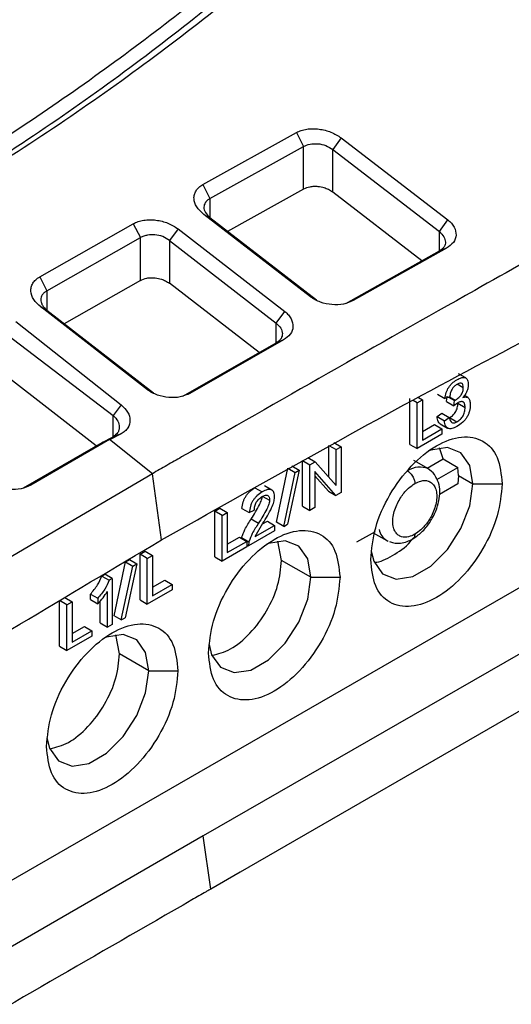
# Model space of a CAD drawing. Extents: x 594 to 1520, y 236 to 1207.
# Tile 39 of 71: x 720 to 744, y 1105 to 1152. Entities that reach past the tile are written whole.
import ezdxf

# ---------------------------------------------------------------- set-up
doc = ezdxf.new("R2010")
doc.units = 0
doc.header["$LTSCALE"] = 5
doc.layers.get('0').update_dxf_attribs({"linetype": 'CONTINUOUS'})

msp = doc.modelspace()

# ---------------------------------------------------------------- linework, layer by layer
at = {"color": 7, "linetype": 'Continuous'}
for p, q in [((728.659, 1144.462), (733.186, 1146.985)), ((733.186, 1146.985), (733.528, 1146.308)), ((735.35, 1146.728), (734.942, 1146.159)), ((735.35, 1146.728), (740.518, 1142.751)), ((729.003, 1143.785), (733.528, 1146.308)), ((733.528, 1144.237), (733.528, 1146.308)), ((734.942, 1146.159), (740.104, 1142.187)), ((734.942, 1144.092), (734.942, 1146.159)), ((728.659, 1144.462), (729.003, 1143.785)), ((733.528, 1144.237), (729.853, 1142.188)), ((739.254, 1140.769), (734.942, 1144.092)), ((720.764, 1139.991), (725.291, 1142.566)), ((725.291, 1142.566), (725.637, 1141.89)), ((733.874, 1139.02), (728.706, 1143.017)), ((728.706, 1143.017), (729.003, 1142.845)), ((734.164, 1138.855), (729.003, 1142.845)), ((740.104, 1142.187), (740.518, 1142.751)), ((727.46, 1142.317), (727.051, 1141.745)), ((727.46, 1142.317), (732.628, 1138.316)), ((721.111, 1139.316), (725.637, 1141.89)), ((725.637, 1139.818), (725.637, 1141.89)), ((727.051, 1141.745), (732.213, 1137.75)), ((727.051, 1141.745), (727.051, 1139.678)), ((735.579, 1138.705), (740.104, 1141.246)), ((740.457, 1141.384), (735.93, 1138.841)), ((740.457, 1141.384), (740.104, 1141.246)), ((720.764, 1139.991), (721.111, 1139.316)), ((725.637, 1139.818), (721.946, 1137.718)), ((731.379, 1136.322), (727.051, 1139.678)), ((733.874, 1139.02), (734.164, 1138.855)), ((725.983, 1134.52), (720.815, 1138.533)), ((720.815, 1138.533), (721.111, 1138.365)), ((726.273, 1134.358), (721.111, 1138.365)), ((732.213, 1137.75), (732.628, 1138.316)), ((719.606, 1137.832), (724.704, 1133.792)), ((719.16, 1137.208), (724.322, 1133.27)), ((732.563, 1136.933), (728.036, 1134.347)), ((732.563, 1136.933), (732.213, 1136.798)), ((727.687, 1134.213), (732.213, 1136.798)), ((723.496, 1131.802), (719.16, 1135.176)), ((741.383, 1135.092), (741.03, 1135.296)), ((725.983, 1134.52), (726.273, 1134.358)), ((738.68, 1131.876), (738.68, 1134.092)), ((739.034, 1133.888), (738.838, 1134.001)), ((739.034, 1133.888), (739.288, 1134.035)), ((739.097, 1134.145), (739.288, 1134.035)), ((739.288, 1134.035), (739.288, 1132.082)), ((740.015, 1134.299), (740.369, 1134.095)), ((740.605, 1134.183), (740.369, 1134.095)), ((740.456, 1133.953), (740.482, 1134.206)), ((740.554, 1134.165), (740.836, 1134.002)), ((740.81, 1133.749), (740.836, 1134.002)), ((740.836, 1134.002), (740.874, 1134.021)), ((741.475, 1134.146), (741.313, 1134.239)), ((724.704, 1133.792), (724.322, 1133.27)), ((739.034, 1131.672), (739.034, 1133.888)), ((740.456, 1133.953), (740.81, 1133.749)), ((740.976, 1133.875), (740.81, 1133.749)), ((740.997, 1133.864), (741.351, 1133.66)), ((739.991, 1133.217), (740.228, 1133.389)), ((739.991, 1133.217), (740.345, 1133.013)), ((740.228, 1133.389), (740.581, 1133.184)), ((740.345, 1133.013), (740.581, 1133.184)), ((740.603, 1133.173), (740.956, 1132.969)), ((739.288, 1132.49), (739.877, 1132.83)), ((739.288, 1132.082), (740.231, 1132.626)), ((739.877, 1132.83), (740.231, 1132.626)), ((740.149, 1132.865), (740.502, 1132.661)), ((740.231, 1132.626), (740.231, 1132.364)), ((724.134, 1132.104), (720.327, 1129.898)), ((723.786, 1131.968), (724.322, 1132.236)), ((724.134, 1132.104), (723.786, 1131.97)), ((724.704, 1132.383), (724.134, 1132.101)), ((726.214, 1130.45), (724.135, 1132.103)), ((724.704, 1132.383), (724.322, 1132.236)), ((740.231, 1132.364), (739.034, 1131.672)), ((719.98, 1129.765), (723.786, 1131.97)), ((734.753, 1130.283), (734.753, 1131.825)), ((734.753, 1131.825), (735.107, 1131.621)), ((734.996, 1131.965), (735.349, 1131.761)), ((735.107, 1131.621), (735.349, 1131.761)), ((735.107, 1129.879), (735.107, 1131.621)), ((735.349, 1131.761), (735.349, 1129.545)), ((738.68, 1131.876), (739.034, 1131.672)), ((740.291, 1131.174), (740.108, 1131.701)), ((733.74, 1131.241), (734.094, 1131.036)), ((739.507, 1130.721), (740.291, 1131.174)), ((740.291, 1131.174), (740.999, 1130.759)), ((732.217, 1128.107), (732.773, 1130.72)), ((732.773, 1130.72), (733.127, 1130.516)), ((732.963, 1130.83), (733.317, 1130.626)), ((733.481, 1128.875), (733.481, 1131.091)), ((733.481, 1131.091), (733.834, 1130.887)), ((733.834, 1130.887), (734.094, 1131.036)), ((733.834, 1128.671), (733.834, 1130.887)), ((734.094, 1131.036), (735.107, 1129.879)), ((739.574, 1130.682), (738.867, 1131.1)), ((739.987, 1130.175), (740.999, 1130.759)), ((741.023, 1130.372), (740.999, 1130.759)), ((753.4, 1130.375), (702.569, 1101.031)), ((726.214, 1130.45), (705.935, 1118.531)), ((726.664, 1127.247), (726.214, 1130.45)), ((732.57, 1127.903), (733.127, 1130.516)), ((733.317, 1130.626), (732.76, 1128.013)), ((733.127, 1130.516), (733.317, 1130.626)), ((735.089, 1129.395), (734.077, 1130.552)), ((734.077, 1130.552), (734.077, 1128.811)), ((734.736, 1129.6), (734.077, 1130.353)), ((741.023, 1130.372), (740.999, 1129.957)), ((741.023, 1130.372), (741.731, 1129.964)), ((731.177, 1129.771), (731.531, 1129.567)), ((731.999, 1129.663), (731.645, 1129.867)), ((740.999, 1129.957), (740.11, 1129.444)), ((741.731, 1129.964), (743.145, 1129.964)), ((731.534, 1129.368), (731.888, 1129.164)), ((734.736, 1129.6), (735.089, 1129.395)), ((735.349, 1129.545), (735.089, 1129.395)), ((756.201, 1128.758), (728.681, 1112.903)), ((729.232, 1128.638), (729.487, 1128.785)), ((729.487, 1128.785), (729.84, 1128.581)), ((730.552, 1128.771), (730.906, 1128.567)), ((733.481, 1128.875), (733.834, 1128.671)), ((734.077, 1128.811), (733.834, 1128.671)), ((729.232, 1126.422), (729.232, 1128.638)), ((729.586, 1128.434), (729.232, 1128.638)), ((729.586, 1128.434), (729.84, 1128.581)), ((729.586, 1126.218), (729.586, 1128.434)), ((729.84, 1128.581), (729.84, 1126.628)), ((730.906, 1128.567), (731.148, 1128.679)), ((731, 1128.262), (731.354, 1128.058)), ((731.19, 1127.407), (731.563, 1128.049)), ((731.19, 1127.407), (732.133, 1127.951)), ((731.547, 1128.021), (731.78, 1128.156)), ((731.78, 1128.156), (732.133, 1127.951)), ((732.133, 1127.951), (732.133, 1127.689)), ((732.57, 1127.903), (732.217, 1128.107)), ((732.57, 1127.903), (732.76, 1128.013)), ((729.84, 1127.036), (730.43, 1127.376)), ((730.43, 1127.376), (730.783, 1127.172)), ((730.535, 1127.364), (730.889, 1127.16)), ((732.133, 1127.689), (730.861, 1126.954)), ((736.993, 1127.644), (736.098, 1127.128)), ((736.897, 1127.589), (737.57, 1127.21)), ((730.783, 1126.909), (729.586, 1126.218)), ((729.84, 1126.628), (730.783, 1127.172)), ((730.783, 1127.172), (730.783, 1126.909)), ((730.783, 1126.999), (730.861, 1126.954)), ((730.889, 1127.16), (730.861, 1126.954)), ((732.467, 1126.249), (732.289, 1127.181)), ((737.564, 1127.214), (737.623, 1127.193)), ((737.57, 1127.21), (737.61, 1127.19)), ((725.618, 1126.552), (725.872, 1126.698)), ((725.618, 1124.336), (725.618, 1126.552)), ((725.971, 1126.347), (725.618, 1126.552)), ((725.872, 1126.698), (726.226, 1126.494)), ((725.971, 1126.347), (726.226, 1126.494)), ((725.971, 1124.132), (725.971, 1126.347)), ((726.226, 1126.494), (726.226, 1124.541)), ((729.232, 1126.422), (729.586, 1126.218)), ((757.599, 1126.818), (730.457, 1111.148)), ((724.36, 1123.571), (724.916, 1126.185)), ((724.713, 1123.367), (725.27, 1125.981)), ((725.46, 1126.09), (724.903, 1123.477)), ((724.916, 1126.185), (725.106, 1126.294)), ((724.916, 1126.185), (725.27, 1125.981)), ((725.106, 1126.294), (725.46, 1126.09)), ((725.27, 1125.981), (725.46, 1126.09)), ((733.882, 1125.433), (732.467, 1126.249)), ((723.771, 1125.495), (723.923, 1125.583)), ((723.771, 1125.495), (724.124, 1125.291)), ((724.277, 1125.379), (723.923, 1125.583)), ((733.882, 1125.433), (735.296, 1125.433)), ((724.277, 1125.379), (724.124, 1125.291)), ((724.277, 1125.379), (724.277, 1123.153)), ((726.226, 1124.949), (726.815, 1125.29)), ((726.226, 1124.541), (727.169, 1125.086)), ((726.815, 1125.29), (727.169, 1125.086)), ((727.169, 1125.086), (727.169, 1124.823)), ((721.983, 1124.453), (722.337, 1124.249)), ((723.217, 1124.356), (723.217, 1124.619)), ((723.217, 1124.619), (723.57, 1124.415)), ((724.04, 1123.017), (724.04, 1124.751)), ((727.169, 1124.823), (725.971, 1124.132)), ((721.729, 1122.091), (721.729, 1124.306)), ((722.082, 1124.102), (721.729, 1124.306)), ((722.082, 1124.102), (722.337, 1124.249)), ((722.082, 1121.887), (722.082, 1124.102)), ((722.337, 1124.249), (722.337, 1122.296)), ((723.217, 1124.356), (723.57, 1124.152)), ((723.57, 1124.415), (723.57, 1124.152)), ((723.687, 1123.221), (723.687, 1124.253)), ((725.618, 1124.336), (725.971, 1124.132)), ((724.713, 1123.367), (724.36, 1123.571)), ((722.337, 1122.704), (722.926, 1123.045)), ((722.926, 1123.045), (723.28, 1122.84)), ((723.687, 1123.221), (724.04, 1123.017)), ((724.277, 1123.153), (724.04, 1123.017)), ((724.713, 1123.367), (724.903, 1123.477)), ((723.28, 1122.578), (722.082, 1121.887)), ((722.337, 1122.296), (723.28, 1122.84)), ((723.28, 1122.84), (723.28, 1122.578)), ((724.626, 1121.722), (724.447, 1122.654)), ((721.729, 1122.091), (722.082, 1121.887)), ((726.04, 1120.906), (724.626, 1121.722)), ((726.04, 1120.906), (727.454, 1120.906)), ((728.681, 1112.903), (704.762, 1099.06)), ((729.042, 1110.331), (728.681, 1112.903)), ((730.457, 1111.148), (729.042, 1110.331))]:
    msp.add_line(p, q, dxfattribs=at)
at = {"color": 8, "linetype": 'Continuous'}
for p, q in [((729.003, 1143.785), (729.003, 1142.845)), ((740.104, 1141.246), (740.104, 1142.187)), ((721.111, 1139.316), (721.111, 1138.365)), ((732.213, 1136.798), (732.213, 1137.75)), ((741.264, 1134.616), (740.967, 1134.787)), ((740.597, 1134.181), (740.874, 1134.021)), ((724.322, 1132.236), (724.322, 1133.27))]:
    msp.add_line(p, q, dxfattribs=at)
at = {"color": 7, "linetype": 'Continuous', "flags": 128}
for points in [[(741.731, 1129.964), (741.581, 1130.855), (741.151, 1131.467), (740.493, 1131.724), (739.685, 1131.598), (739.605, 1131.566)], [(739.726, 1130.56), (739.609, 1130.66), (739.574, 1130.682)], [(736.807, 1126.708), (736.93, 1126.215), (737.36, 1125.604), (738.018, 1125.346), (738.826, 1125.472), (739.685, 1125.969), (740.493, 1126.774), (741.151, 1127.793), (741.581, 1128.9), (741.731, 1129.964)], [(733.882, 1125.433), (733.732, 1126.324), (733.303, 1126.935), (732.644, 1127.193), (731.837, 1127.067), (731.756, 1127.035)], [(728.958, 1122.177), (729.081, 1121.684), (729.511, 1121.073), (730.169, 1120.815), (730.977, 1120.941), (731.837, 1121.438), (732.644, 1122.243), (733.303, 1123.261), (733.732, 1124.369), (733.882, 1125.433)], [(726.04, 1120.906), (725.891, 1121.797), (725.461, 1122.408), (724.802, 1122.666), (723.995, 1122.54), (723.914, 1122.508)], [(721.116, 1117.65), (721.239, 1117.157), (721.669, 1116.546), (722.327, 1116.288), (723.135, 1116.414), (723.995, 1116.911), (724.802, 1117.716), (725.461, 1118.734), (725.891, 1119.842), (726.04, 1120.906)]]:
    msp.add_lwpolyline(points, dxfattribs=at)
at = {"color": 8, "linetype": 'Continuous'}
for centre, radius, start, end in [((739.153, 1129.761), 1.013, 65.4113, 125.4246), ((737.992, 1127.907), 0.815, 190.7381, 238.7716)]:
    msp.add_arc(centre, radius, start, end, dxfattribs=at)
at = {"color": 7, "linetype": 'Continuous'}
for points, knots in [([(744.197, 1167.126), (742.056, 1164.77), (737.784, 1160.068), (730.09, 1153.423), (721.624, 1147.115), (715.251, 1143.263), (712.072, 1141.342)], [0, 0, 0, 0, 0.251762, 0.502347, 0.751759, 1, 1, 1, 1]), ([(743.246, 1166.819), (741.109, 1164.456), (736.843, 1159.737), (729.147, 1153.074), (720.688, 1146.765), (714.33, 1142.922), (711.167, 1141.011)], [0, 0, 0, 0, 0.252233, 0.503572, 0.753115, 1, 1, 1, 1]), ([(741.354, 1165.485), (739.296, 1163.332), (735.18, 1159.027), (727.921, 1152.943), (720.004, 1147.15), (714.113, 1143.602), (711.167, 1141.828)], [0, 0, 0, 0, 0.251526, 0.503038, 0.751517, 1, 1, 1, 1]), ([(755.47, 1146.866), (755.333, 1146.791), (754.043, 1146.092), (749.492, 1143.612), (740.349, 1138.55), (732.357, 1133.973), (727.628, 1131.265)], [0, 0, 0, 0, 0.014839, 0.139064, 0.49063, 1, 1, 1, 1]), ([(733.186, 1146.985), (733.262, 1147.021), (733.414, 1147.094), (733.688, 1147.153), (733.98, 1147.175), (734.38, 1147.149), (734.883, 1147.023), (735.194, 1146.826), (735.35, 1146.728)], [0, 0, 0, 0, 0.1252611, 0.2504729, 0.3756631, 0.5008145, 0.7501442, 1, 1, 1, 1]), ([(733.528, 1146.308), (733.629, 1146.351), (733.832, 1146.437), (734.226, 1146.455), (734.628, 1146.375), (734.837, 1146.232), (734.942, 1146.159)], [0, 0, 0, 0, 0.2422408, 0.488657, 0.7414187, 1, 1, 1, 1]), ([(728.706, 1143.017), (728.579, 1143.133), (728.326, 1143.366), (728.215, 1143.713), (728.24, 1143.977), (728.321, 1144.163), (728.457, 1144.331), (728.591, 1144.419), (728.659, 1144.462)], [0, 0, 0, 0, 0.249777, 0.499118, 0.624311, 0.749506, 0.874735, 1, 1, 1, 1]), ([(734.942, 1144.092), (734.875, 1144.137), (734.752, 1144.219), (734.509, 1144.31), (734.267, 1144.361), (734.032, 1144.368), (733.779, 1144.344), (733.627, 1144.279), (733.528, 1144.237)], [0, 0, 0, 0, 0.170332, 0.310667, 0.500566, 0.63352, 0.761207, 1, 1, 1, 1]), ([(729.003, 1143.785), (728.956, 1143.755), (728.865, 1143.698), (728.748, 1143.561), (728.698, 1143.403), (728.722, 1143.236), (728.795, 1143.056), (728.919, 1142.93), (729.003, 1142.845)], [0, 0, 0, 0, 0.1342363, 0.2607769, 0.4901279, 0.6179462, 0.7429792, 1, 1, 1, 1]), ([(725.291, 1142.566), (725.367, 1142.603), (725.519, 1142.677), (725.794, 1142.739), (726.087, 1142.763), (726.488, 1142.739), (726.992, 1142.614), (727.304, 1142.416), (727.46, 1142.317)], [0, 0, 0, 0, 0.125257, 0.250468, 0.375663, 0.50082, 0.750155, 1, 1, 1, 1]), ([(740.518, 1142.751), (740.579, 1142.697), (740.703, 1142.588), (740.871, 1142.341), (740.948, 1142.014), (740.821, 1141.643), (740.579, 1141.47), (740.457, 1141.384)], [0, 0, 0, 0, 0.125517, 0.250992, 0.50056, 0.750173, 1, 1, 1, 1]), ([(726.664, 1127.247), (731.292, 1129.857), (740.546, 1135.076), (749.873, 1139.826), (754.537, 1142.201)], [0, 0, 0, 0, 0.500005, 1, 1, 1, 1]), ([(740.104, 1142.187), (740.185, 1142.104), (740.345, 1141.942), (740.42, 1141.678), (740.365, 1141.479), (740.248, 1141.337), (740.153, 1141.277), (740.104, 1141.246)], [0, 0, 0, 0, 0.250102, 0.493771, 0.727959, 0.859333, 1, 1, 1, 1]), ([(727.051, 1141.745), (726.946, 1141.818), (726.738, 1141.962), (726.345, 1142.041), (726.029, 1142.025), (725.796, 1141.967), (725.691, 1141.916), (725.637, 1141.89)], [0, 0, 0, 0, 0.258173, 0.510508, 0.73492, 0.862466, 1, 1, 1, 1]), ([(720.815, 1138.533), (720.688, 1138.65), (720.435, 1138.883), (720.323, 1139.232), (720.347, 1139.499), (720.427, 1139.687), (720.562, 1139.858), (720.696, 1139.947), (720.764, 1139.991)], [0, 0, 0, 0, 0.249794, 0.4991495, 0.624308, 0.749494, 0.874722, 1, 1, 1, 1]), ([(725.637, 1139.818), (725.736, 1139.861), (725.889, 1139.927), (726.142, 1139.953), (726.384, 1139.946), (726.63, 1139.893), (726.87, 1139.799), (726.988, 1139.72), (727.051, 1139.678)], [0, 0, 0, 0, 0.2401947, 0.3675383, 0.4994576, 0.702687, 0.8396782, 1, 1, 1, 1]), ([(721.111, 1139.316), (721.064, 1139.285), (720.972, 1139.225), (720.857, 1139.086), (720.806, 1138.927), (720.83, 1138.759), (720.903, 1138.578), (721.028, 1138.451), (721.111, 1138.365)], [0, 0, 0, 0, 0.135344, 0.262138, 0.489406, 0.617786, 0.742496, 1, 1, 1, 1]), ([(735.93, 1138.841), (735.781, 1138.776), (735.482, 1138.644), (734.907, 1138.619), (734.431, 1138.721), (734.089, 1138.871), (733.946, 1138.97), (733.874, 1139.02)], [0, 0, 0, 0, 0.249922, 0.499494, 0.748977, 0.874449, 1, 1, 1, 1]), ([(732.628, 1138.316), (732.69, 1138.261), (732.814, 1138.151), (732.98, 1137.902), (733.056, 1137.572), (732.927, 1137.197), (732.685, 1137.021), (732.563, 1136.933)], [0, 0, 0, 0, 0.125529, 0.251005, 0.500551, 0.750152, 1, 1, 1, 1]), ([(732.213, 1137.75), (732.294, 1137.667), (732.453, 1137.503), (732.529, 1137.238), (732.474, 1137.037), (732.357, 1136.892), (732.262, 1136.83), (732.213, 1136.798)], [0, 0, 0, 0, 0.249501, 0.493256, 0.726748, 0.858493, 1, 1, 1, 1]), ([(740.369, 1134.095), (740.387, 1134.192), (740.42, 1134.371), (740.528, 1134.599), (740.636, 1134.746), (740.764, 1134.884), (740.871, 1134.954), (740.945, 1135.002)], [0, 0, 0, 0, 0.272634, 0.505934, 0.619504, 0.737049, 1, 1, 1, 1]), ([(740.945, 1135.002), (741.029, 1135.045), (741.147, 1135.107), (741.287, 1135.123), (741.368, 1135.106), (741.431, 1135.059), (741.494, 1134.953), (741.501, 1134.833), (741.506, 1134.75)], [0, 0, 0, 0, 0.288776, 0.409966, 0.521587, 0.630182, 0.742404, 1, 1, 1, 1]), ([(728.036, 1134.347), (727.887, 1134.28), (727.589, 1134.147), (727.015, 1134.12), (726.539, 1134.221), (726.197, 1134.371), (726.055, 1134.471), (725.983, 1134.52)], [0, 0, 0, 0, 0.249846, 0.499421, 0.74895, 0.874442, 1, 1, 1, 1]), ([(740.951, 1134.78), (740.906, 1134.751), (740.84, 1134.707), (740.763, 1134.618), (740.698, 1134.52), (740.634, 1134.368), (740.616, 1134.249), (740.605, 1134.183)], [0, 0, 0, 0, 0.248312, 0.361027, 0.471406, 0.710627, 1, 1, 1, 1]), ([(740.874, 1134.021), (740.932, 1134.057), (741.013, 1134.109), (741.111, 1134.206), (741.167, 1134.28), (741.211, 1134.358), (741.255, 1134.475), (741.26, 1134.558), (741.264, 1134.616)], [0, 0, 0, 0, 0.298969, 0.42319, 0.535949, 0.643645, 0.752934, 1, 1, 1, 1]), ([(741.264, 1134.616), (741.261, 1134.666), (741.257, 1134.738), (741.222, 1134.803), (741.187, 1134.833), (741.141, 1134.845), (741.063, 1134.838), (740.997, 1134.804), (740.951, 1134.78)], [0, 0, 0, 0, 0.268433, 0.383399, 0.491749, 0.603787, 0.720932, 1, 1, 1, 1]), ([(741.506, 1134.75), (741.503, 1134.7), (741.498, 1134.603), (741.444, 1134.443), (741.358, 1134.286), (741.282, 1134.196), (741.242, 1134.149)], [0, 0, 0, 0, 0.252893, 0.486872, 0.729023, 1, 1, 1, 1]), ([(741.242, 1134.149), (741.296, 1134.161), (741.398, 1134.185), (741.519, 1134.131), (741.589, 1134), (741.596, 1133.876), (741.599, 1133.809)], [0, 0, 0, 0, 0.259387, 0.489595, 0.725879, 1, 1, 1, 1]), ([(724.704, 1133.792), (724.822, 1133.677), (725.06, 1133.449), (725.168, 1133.042), (725.075, 1132.725), (724.897, 1132.51), (724.769, 1132.425), (724.704, 1132.383)], [0, 0, 0, 0, 0.249863, 0.499642, 0.74926, 0.874629, 1, 1, 1, 1]), ([(740.603, 1133.173), (740.661, 1133.211), (740.745, 1133.265), (740.843, 1133.373), (740.901, 1133.458), (740.945, 1133.551), (740.989, 1133.692), (740.994, 1133.793), (740.997, 1133.864)], [0, 0, 0, 0, 0.270989, 0.38706, 0.496929, 0.607005, 0.724256, 1, 1, 1, 1]), ([(741.599, 1133.809), (741.593, 1133.702), (741.585, 1133.549), (741.513, 1133.335), (741.44, 1133.193), (741.347, 1133.061), (741.186, 1132.891), (741.049, 1132.804), (740.954, 1132.743)], [0, 0, 0, 0, 0.264014, 0.377942, 0.486973, 0.598085, 0.717538, 1, 1, 1, 1]), ([(740.956, 1132.969), (741.015, 1133.007), (741.099, 1133.061), (741.197, 1133.169), (741.254, 1133.254), (741.298, 1133.347), (741.342, 1133.488), (741.347, 1133.589), (741.351, 1133.66)], [0, 0, 0, 0, 0.27139, 0.38737, 0.496999, 0.60732, 0.724664, 1, 1, 1, 1]), ([(741.351, 1133.66), (741.347, 1133.722), (741.343, 1133.811), (741.301, 1133.894), (741.259, 1133.933), (741.204, 1133.949), (741.111, 1133.944), (741.031, 1133.903), (740.976, 1133.875)], [0, 0, 0, 0, 0.273121, 0.38959, 0.499374, 0.609513, 0.72636, 1, 1, 1, 1]), ([(724.322, 1133.27), (724.403, 1133.183), (724.565, 1133.009), (724.627, 1132.754), (724.601, 1132.565), (724.526, 1132.391), (724.402, 1132.297), (724.322, 1132.236)], [0, 0, 0, 0, 0.251772, 0.502378, 0.633428, 0.760065, 1, 1, 1, 1]), ([(740.15, 1132.868), (740.134, 1132.878), (740.092, 1132.904), (740.024, 1133.01), (740.005, 1133.132), (739.991, 1133.217)], [0, 0, 0, 0, 0.172261, 0.424358, 1, 1, 1, 1]), ([(740.581, 1133.184), (740.595, 1133.128), (740.621, 1133.025), (740.692, 1132.941), (740.762, 1132.916), (740.842, 1132.914), (740.91, 1132.947), (740.956, 1132.969)], [0, 0, 0, 0, 0.296636, 0.540334, 0.652102, 0.762975, 1, 1, 1, 1]), ([(740.954, 1132.743), (740.87, 1132.7), (740.75, 1132.639), (740.607, 1132.625), (740.521, 1132.645), (740.451, 1132.695), (740.377, 1132.804), (740.358, 1132.928), (740.345, 1133.013)], [0, 0, 0, 0, 0.273409, 0.392144, 0.504583, 0.616525, 0.733439, 1, 1, 1, 1]), ([(736.781, 1126.29), (736.829, 1126.798), (736.924, 1127.816), (737.66, 1129.463), (738.712, 1130.888), (739.963, 1131.897), (741.214, 1132.332), (742.265, 1132.122), (743.001, 1131.324), (743.097, 1130.417), (743.145, 1129.964)], [0, 0, 0, 0, 0.125, 0.25, 0.375, 0.5, 0.625, 0.75, 0.875, 1, 1, 1, 1]), ([(727.628, 1131.265), (727.392, 1131.129), (726.921, 1130.858), (726.45, 1130.586), (726.214, 1130.45)], [0, 0, 0, 0, 0.499993, 1, 1, 1, 1]), ([(739.992, 1130.165), (739.957, 1130.252), (739.867, 1130.475), (739.678, 1130.608), (739.561, 1130.689)], [0, 0, 0, 0, 0.38659, 1, 1, 1, 1]), ([(738.566, 1130.586), (738.616, 1130.55), (738.719, 1130.474), (738.837, 1130.296), (738.905, 1130.12), (738.913, 1130.022), (738.916, 1129.976)], [0, 0, 0, 0, 0.270737, 0.562864, 0.789932, 1, 1, 1, 1]), ([(738.813, 1127.29), (738.959, 1127.39), (739.26, 1127.597), (739.652, 1128.079), (739.937, 1128.614), (740.094, 1129.126), (740.136, 1129.593), (740.108, 1129.95), (740.017, 1130.118), (739.992, 1130.165)], [0, 0, 0, 0, 0.1664177, 0.3445082, 0.5173016, 0.6667702, 0.8001268, 0.9442088, 1, 1, 1, 1]), ([(720.327, 1129.898), (720.178, 1129.831), (719.88, 1129.696), (719.305, 1129.666), (718.831, 1129.768), (718.489, 1129.916), (718.347, 1130.015), (718.275, 1130.065)], [0, 0, 0, 0, 0.249855, 0.499431, 0.748949, 0.874444, 1, 1, 1, 1]), ([(730.552, 1128.771), (730.565, 1128.874), (730.584, 1129.023), (730.66, 1129.224), (730.731, 1129.358), (730.82, 1129.48), (730.967, 1129.636), (731.091, 1129.716), (731.177, 1129.771)], [0, 0, 0, 0, 0.266147, 0.382815, 0.494566, 0.606944, 0.725787, 1, 1, 1, 1]), ([(732.13, 1129.298), (732.125, 1129.387), (732.117, 1129.515), (732.05, 1129.628), (731.982, 1129.679), (731.895, 1129.697), (731.746, 1129.679), (731.619, 1129.613), (731.531, 1129.567)], [0, 0, 0, 0, 0.257529, 0.369733, 0.478325, 0.589967, 0.711181, 1, 1, 1, 1]), ([(743.145, 1129.964), (743.097, 1129.455), (743.001, 1128.438), (742.265, 1126.79), (741.214, 1125.366), (739.963, 1124.357), (738.712, 1123.922), (737.66, 1124.132), (736.924, 1124.93), (736.829, 1125.837), (736.781, 1126.29)], [0, 0, 0, 0, 0.125, 0.25, 0.375, 0.5, 0.625, 0.75, 0.875, 1, 1, 1, 1]), ([(738.916, 1127.519), (738.816, 1127.471), (738.588, 1127.361), (738.312, 1127.368), (738.104, 1127.47), (737.967, 1127.621), (737.874, 1127.843), (737.841, 1128.127), (737.874, 1128.448), (737.967, 1128.778), (738.104, 1129.088), (738.312, 1129.429), (738.588, 1129.755), (738.816, 1129.908), (738.916, 1129.976)], [0, 0, 0, 0, 0.090318, 0.204563, 0.27142, 0.343936, 0.420786, 0.5, 0.579214, 0.656064, 0.72858, 0.795437, 0.909682, 1, 1, 1, 1]), ([(738.916, 1129.976), (739.017, 1130.024), (739.245, 1130.134), (739.521, 1130.127), (739.728, 1130.025), (739.866, 1129.874), (739.958, 1129.651), (739.991, 1129.368), (739.958, 1129.046), (739.866, 1128.717), (739.728, 1128.407), (739.521, 1128.066), (739.245, 1127.74), (739.017, 1127.587), (738.916, 1127.519)], [0, 0, 0, 0, 0.090318, 0.204563, 0.27142, 0.343936, 0.420786, 0.5, 0.579214, 0.656064, 0.72858, 0.795437, 0.909682, 1, 1, 1, 1]), ([(731.531, 1129.567), (731.444, 1129.511), (731.321, 1129.432), (731.174, 1129.276), (731.085, 1129.154), (731.014, 1129.02), (730.937, 1128.819), (730.919, 1128.67), (730.906, 1128.567)], [0, 0, 0, 0, 0.2739501, 0.3928549, 0.5053948, 0.6169917, 0.7335997, 1, 1, 1, 1]), ([(731, 1128.262), (731.144, 1128.485), (731.335, 1128.784), (731.489, 1129.14), (731.528, 1129.284), (731.532, 1129.342), (731.534, 1129.368)], [0, 0, 0, 0, 0.627407, 0.839533, 0.924978, 1, 1, 1, 1]), ([(731.148, 1128.679), (731.152, 1128.747), (731.157, 1128.844), (731.2, 1128.979), (731.242, 1129.067), (731.296, 1129.148), (731.39, 1129.252), (731.469, 1129.303), (731.525, 1129.339)], [0, 0, 0, 0, 0.27603, 0.393743, 0.504334, 0.614026, 0.729814, 1, 1, 1, 1]), ([(731.525, 1129.339), (731.579, 1129.367), (731.655, 1129.407), (731.746, 1129.416), (731.799, 1129.404), (731.839, 1129.371), (731.88, 1129.3), (731.884, 1129.22), (731.888, 1129.164)], [0, 0, 0, 0, 0.2843381, 0.4043559, 0.5156728, 0.6244009, 0.7377357, 1, 1, 1, 1]), ([(731.563, 1128.049), (731.715, 1128.294), (731.92, 1128.627), (732.103, 1129.065), (732.122, 1129.227), (732.13, 1129.298)], [0, 0, 0, 0, 0.6104285, 0.8268916, 1, 1, 1, 1]), ([(731.888, 1129.164), (731.886, 1129.137), (731.882, 1129.08), (731.842, 1128.936), (731.689, 1128.58), (731.497, 1128.281), (731.354, 1128.058)], [0, 0, 0, 0, 0.074936, 0.160355, 0.372583, 1, 1, 1, 1]), ([(730.535, 1127.364), (730.585, 1127.495), (730.703, 1127.808), (730.891, 1128.095), (731, 1128.262)], [0, 0, 0, 0, 0.419826, 1, 1, 1, 1]), ([(731.354, 1128.058), (731.245, 1127.891), (731.057, 1127.604), (730.938, 1127.291), (730.889, 1127.16)], [0, 0, 0, 0, 0.580174, 1, 1, 1, 1]), ([(728.932, 1121.759), (728.98, 1122.267), (729.075, 1123.284), (729.811, 1124.932), (730.863, 1126.357), (732.114, 1127.366), (733.365, 1127.801), (734.417, 1127.591), (735.152, 1126.793), (735.248, 1125.886), (735.296, 1125.433)], [0, 0, 0, 0, 0.125, 0.25, 0.375, 0.5, 0.625, 0.75, 0.875, 1, 1, 1, 1]), ([(699.312, 1110.258), (703.849, 1113.203), (712.925, 1119.094), (722.084, 1124.529), (726.664, 1127.247)], [0, 0, 0, 0, 0.499985, 1, 1, 1, 1]), ([(736.963, 1126.176), (736.968, 1126.176), (737.224, 1126.147), (737.843, 1126.48), (738.485, 1126.885), (738.763, 1127.244), (738.791, 1127.28)], [0, 0, 0, 0, 0.00871, 0.477937, 0.947164, 1, 1, 1, 1]), ([(737.687, 1127.171), (737.753, 1127.143), (737.914, 1127.075), (738.212, 1127.08), (738.529, 1127.146), (738.723, 1127.245), (738.813, 1127.29)], [0, 0, 0, 0, 0.2140582, 0.5152504, 0.7763577, 1, 1, 1, 1]), ([(729.112, 1121.656), (729.403, 1121.729), (730.008, 1121.881), (730.967, 1122.68), (731.783, 1123.779), (732.356, 1125.063), (732.43, 1125.854), (732.467, 1126.249)], [0, 0, 0, 0, 0.188644, 0.391483, 0.594322, 0.797161, 1, 1, 1, 1]), ([(723.217, 1124.619), (723.34, 1124.763), (723.565, 1125.027), (723.706, 1125.349), (723.771, 1125.495)], [0, 0, 0, 0, 0.546892, 1, 1, 1, 1]), ([(735.296, 1125.433), (735.248, 1124.924), (735.152, 1123.907), (734.417, 1122.259), (733.365, 1120.835), (732.114, 1119.826), (730.863, 1119.391), (729.811, 1119.601), (729.075, 1120.399), (728.98, 1121.306), (728.932, 1121.759)], [0, 0, 0, 0, 0.125, 0.25, 0.375, 0.5, 0.625, 0.75, 0.875, 1, 1, 1, 1]), ([(724.124, 1125.291), (724.06, 1125.145), (723.918, 1124.823), (723.693, 1124.559), (723.57, 1124.415)], [0, 0, 0, 0, 0.453108, 1, 1, 1, 1]), ([(723.57, 1124.152), (723.659, 1124.246), (723.83, 1124.426), (723.972, 1124.646), (724.04, 1124.751)], [0, 0, 0, 0, 0.5187891, 1, 1, 1, 1]), ([(721.09, 1117.232), (721.138, 1117.74), (721.234, 1118.757), (721.969, 1120.405), (723.021, 1121.83), (724.272, 1122.839), (725.523, 1123.274), (726.575, 1123.064), (727.311, 1122.266), (727.406, 1121.359), (727.454, 1120.906)], [0, 0, 0, 0, 0.125, 0.25, 0.375, 0.5, 0.625, 0.75, 0.875, 1, 1, 1, 1]), ([(666.955, 1122.535), (671.615, 1119.294), (680.934, 1112.811), (694.697, 1102.211), (708.372, 1091.128), (721.875, 1079.564), (730.945, 1071.654), (735.48, 1067.698)], [0, 0, 0, 0, 0.199988, 0.400001, 0.599999, 0.799992, 1, 1, 1, 1]), ([(721.27, 1117.129), (721.561, 1117.202), (722.166, 1117.354), (723.126, 1118.153), (723.941, 1119.252), (724.514, 1120.536), (724.588, 1121.327), (724.626, 1121.722)], [0, 0, 0, 0, 0.188644, 0.391483, 0.594322, 0.797161, 1, 1, 1, 1]), ([(727.454, 1120.906), (727.406, 1120.397), (727.311, 1119.38), (726.575, 1117.732), (725.523, 1116.308), (724.272, 1115.299), (723.021, 1114.864), (721.969, 1115.074), (721.234, 1115.872), (721.138, 1116.779), (721.09, 1117.232)], [0, 0, 0, 0, 0.125, 0.25, 0.375, 0.5, 0.625, 0.75, 0.875, 1, 1, 1, 1]), ([(657.107, 1115.224), (662.911, 1111.108), (674.521, 1102.875), (691.896, 1089.767), (709.314, 1076.149), (720.986, 1066.553), (726.822, 1061.755)], [0, 0, 0, 0, 0.249976, 0.499948, 0.749988, 1, 1, 1, 1]), ([(726.115, 1061.347), (720.279, 1066.144), (708.607, 1075.741), (691.189, 1089.359), (673.814, 1102.467), (662.204, 1110.7), (656.4, 1114.816)], [0, 0, 0, 0, 0.250012, 0.500051, 0.750023, 1, 1, 1, 1]), ([(729.042, 1110.331), (729.042, 1110.331), (729.042, 1110.331), (729.042, 1110.331), (729.042, 1110.331), (729.041, 1110.33), (729.036, 1110.328), (729.017, 1110.317), (728.942, 1110.274), (728.642, 1110.1), (723.783, 1107.295), (716.387, 1103.024), (709.218, 1098.887), (706.623, 1097.389)], [0, 0, 0, 0, 0.000001, 0.000003, 0.00001, 0.00004, 0.00016, 0.000639, 0.002553, 0.010206, 0.040808, 0.652742, 1, 1, 1, 1]), ([(695.982, 1106.908), (698.126, 1104.998), (701.958, 1101.586), (708.856, 1095.388), (717.082, 1087.926), (726.955, 1078.869), (733.788, 1072.511), (737.121, 1069.409)], [0, 0, 0, 0, 0.158807, 0.283757, 0.506428, 0.759202, 1, 1, 1, 1])]:
    msp.add_open_spline(points, degree=3, knots=knots, dxfattribs=at)
at = {"color": 8, "linetype": 'Continuous'}
msp.add_open_spline([(738.916, 1127.519), (738.911, 1127.463), (738.902, 1127.36), (738.837, 1127.317), (738.808, 1127.297)], degree=3, knots=[0, 0, 0, 0, 0.536751, 1, 1, 1, 1], dxfattribs=at)

doc.saveas('drawing.dxf')
